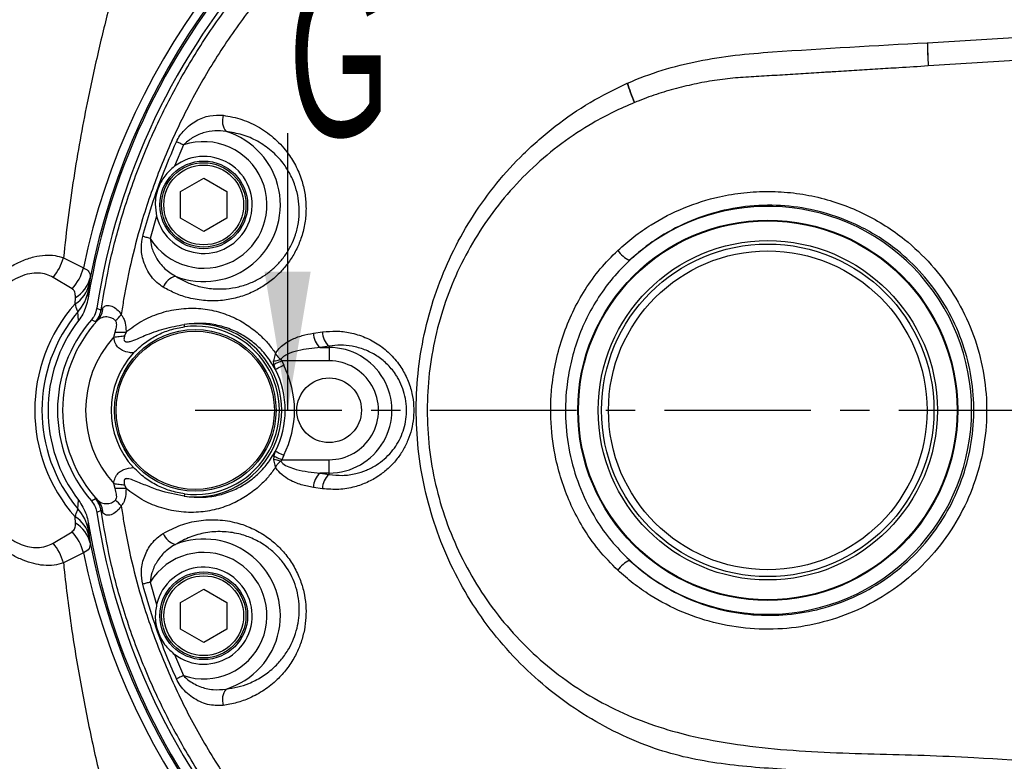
# Model space of a CAD drawing. Extents: x 0 to 4205, y 0 to 2970.
# Tile 39 of 68: x 2996 to 3209, y 1327 to 1487. Entities that reach past the tile are written whole.
import ezdxf

# ---------------------------------------------------------------- set-up
doc = ezdxf.new("R2010")
doc.units = 0
doc.header["$LTSCALE"] = 5
doc.linetypes.add('CENTER', pattern=[10.16, 6.35, -1.27, 1.27, -1.27])
doc.layers.get('0').update_dxf_attribs({"linetype": 'CONTINUOUS'})
doc.styles.add('SLDTEXTSTYLE0', font='TXT', dxfattribs={"width": 0.605})

msp = doc.modelspace()

# ---------------------------------------------------------------- linework, layer by layer
at = {"color": 7, "linetype": 'CONTINUOUS'}
for p, q in [((3054.23, 1462.63), (3054.23, 1402.63)), ((3031.07, 1449.98), (3036.07, 1452.87)), ((3036.07, 1452.87), (3041.07, 1449.98)), ((3031.07, 1444.21), (3031.07, 1449.98)), ((3041.07, 1449.98), (3041.07, 1444.21)), ((3036.07, 1441.32), (3031.07, 1444.21)), ((3041.07, 1444.21), (3036.07, 1441.32)), ((3031.07, 1361.06), (3036.07, 1363.94)), ((3036.07, 1363.94), (3041.07, 1361.06)), ((3031.07, 1355.28), (3031.07, 1361.06)), ((3041.07, 1361.06), (3041.07, 1355.28)), ((3036.07, 1352.39), (3031.07, 1355.28)), ((3041.07, 1355.28), (3036.07, 1352.39))]:
    msp.add_line(p, q, dxfattribs=at)
at = {"color": 8, "linetype": 'CONTINUOUS'}
for p, q in [((3031.68, 1460.07), (3029.72, 1455.46)), ((3025.86, 1444.65), (3024.46, 1439.83)), ((3005.69, 1435.66), (3010, 1433.45)), ((3007.58, 1428.93), (3003.45, 1431.39)), ((3011.48, 1431.33), (3011.26, 1429.87)), ((3008.22, 1425.68), (3008.27, 1427.04)), ((3011.12, 1428.57), (3011.04, 1426.88)), ((3012.9, 1424.74), (3013.82, 1424.32)), ((3008.97, 1422.07), (3008.82, 1423.97)), ((3012.62, 1421.75), (3011.73, 1422.21)), ((3013.14, 1422.15), (3012.62, 1421.75)), ((3016.58, 1418.5), (3016.87, 1419.54)), ((3019.24, 1419.56), (3018.94, 1418.76)), ((3059.85, 1419.32), (3061.81, 1419.6)), ((3063.23, 1416.51), (3061.28, 1416.23)), ((3061.28, 1416.23), (3063.23, 1416.23)), ((3063.23, 1416.51), (3063.23, 1416.23)), ((3063.23, 1416.23), (3063.23, 1413.33)), ((3051.24, 1412.6), (3051.19, 1413.32)), ((3051.62, 1411.46), (3051.24, 1412.6)), ((3052.77, 1413.64), (3052.95, 1413.33)), ((3063.23, 1413.33), (3052.95, 1413.33)), ((3052.95, 1413.33), (3053.4, 1412.37)), ((3051.24, 1392.66), (3051.19, 1391.95)), ((3051.24, 1392.66), (3051.62, 1393.8)), ((3053.4, 1392.9), (3052.95, 1391.93)), ((3052.95, 1391.93), (3052.77, 1391.63)), ((3052.95, 1391.93), (3063.23, 1391.93)), ((3063.23, 1389.04), (3063.23, 1391.93)), ((3061.28, 1389.04), (3063.23, 1388.76)), ((3063.23, 1389.04), (3061.28, 1389.04)), ((3063.23, 1388.76), (3063.23, 1389.04)), ((3016.87, 1385.72), (3016.58, 1386.76)), ((3018.94, 1386.5), (3019.24, 1385.7)), ((3061.81, 1385.66), (3059.85, 1385.94)), ((3008.82, 1381.29), (3008.97, 1383.19)), ((3011.73, 1383.05), (3012.62, 1383.51)), ((3012.62, 1383.51), (3013.14, 1383.11)), ((3013.82, 1380.94), (3012.9, 1380.52)), ((3008.27, 1378.22), (3008.22, 1379.58)), ((3011.04, 1378.38), (3011.12, 1376.69)), ((3003.45, 1373.87), (3007.58, 1376.33)), ((3011.26, 1375.39), (3011.48, 1373.93)), ((3010, 1371.81), (3005.69, 1369.6)), ((3024.46, 1365.43), (3025.86, 1360.62)), ((3029.72, 1349.8), (3031.68, 1345.19))]:
    msp.add_line(p, q, dxfattribs=at)
at = {"color": 7, "linetype": 'CENTER'}
msp.add_line((3034.23, 1402.63), (3437.96, 1402.63), dxfattribs=at)
at = {"color": 8, "linetype": 'CONTINUOUS', "flags": 128}
for points in [[(3031.68, 1460.07), (3031.48, 1460.16), (3031.28, 1460.25), (3031.08, 1460.34), (3030.88, 1460.43), (3030.69, 1460.51), (3030.5, 1460.6), (3030.32, 1460.68), (3030.15, 1460.76)], [(3024.46, 1439.83), (3024.24, 1439.89), (3024.03, 1439.95), (3023.82, 1440.01), (3023.62, 1440.06), (3023.42, 1440.12), (3023.22, 1440.17), (3023.03, 1440.22), (3022.85, 1440.27)], [(3031.91, 1420.71), (3031.89, 1420.82), (3031.88, 1420.91), (3031.87, 1421), (3031.86, 1421.07), (3031.85, 1421.13), (3031.85, 1421.17), (3031.84, 1421.21), (3031.84, 1421.23)], [(3016.58, 1418.5), (3016.89, 1418.54), (3017.19, 1418.57), (3017.5, 1418.6), (3017.79, 1418.64), (3018.09, 1418.67), (3018.38, 1418.7), (3018.66, 1418.73), (3018.94, 1418.76)], [(3051.24, 1412.6), (3051.36, 1412.65), (3051.51, 1412.72), (3051.7, 1412.8), (3051.91, 1412.89), (3052.15, 1412.99), (3052.41, 1413.1), (3052.67, 1413.21), (3052.95, 1413.33)], [(3053.4, 1412.37), (3053.06, 1412.2), (3052.74, 1412.03), (3052.44, 1411.88), (3052.17, 1411.74), (3051.95, 1411.63), (3051.78, 1411.54), (3051.67, 1411.49), (3051.62, 1411.46)], [(3052.95, 1391.93), (3052.67, 1392.05), (3052.41, 1392.16), (3052.15, 1392.27), (3051.91, 1392.37), (3051.7, 1392.46), (3051.51, 1392.54), (3051.36, 1392.61), (3051.24, 1392.66)], [(3051.62, 1393.8), (3051.67, 1393.77), (3051.78, 1393.72), (3051.95, 1393.63), (3052.17, 1393.52), (3052.44, 1393.38), (3052.74, 1393.23), (3053.06, 1393.07), (3053.4, 1392.9)], [(3016.58, 1386.76), (3016.89, 1386.72), (3017.19, 1386.69), (3017.5, 1386.66), (3017.79, 1386.63), (3018.09, 1386.59), (3018.38, 1386.56), (3018.66, 1386.53), (3018.94, 1386.5)], [(3031.91, 1384.55), (3031.89, 1384.44), (3031.88, 1384.35), (3031.87, 1384.26), (3031.86, 1384.19), (3031.86, 1384.13), (3031.85, 1384.09), (3031.85, 1384.06), (3031.84, 1384.04)], [(3024.46, 1365.43), (3024.24, 1365.37), (3024.03, 1365.31), (3023.82, 1365.26), (3023.62, 1365.2), (3023.42, 1365.15), (3023.22, 1365.09), (3023.03, 1365.04), (3022.85, 1364.99)], [(3031.68, 1345.19), (3031.48, 1345.1), (3031.28, 1345.01), (3031.08, 1344.92), (3030.88, 1344.83), (3030.69, 1344.75), (3030.5, 1344.66), (3030.32, 1344.58), (3030.15, 1344.51)]]:
    msp.add_lwpolyline(points, dxfattribs=at)
at = {"color": 7, "linetype": 'CONTINUOUS'}
for centre, radius in [((3036.07, 1447.09), 9.5), ((3036.07, 1447.09), 9.14), ((3158.23, 1402.63), 41), ((3158.23, 1402.63), 36.73), ((3158.23, 1402.63), 36), ((3158.23, 1402.63), 34.5), ((3034.23, 1402.63), 17.5), ((3034.23, 1402.63), 17.14), ((3063.23, 1402.63), 7), ((3036.07, 1358.17), 9.5), ((3036.07, 1358.17), 9.14)]:
    msp.add_circle(centre, radius, dxfattribs=at)
at = {"color": 8, "linetype": 'CONTINUOUS'}
for centre, radius in [((3036.07, 1447.09), 8.64), ((3158.23, 1402.63), 41.15), ((3036.07, 1358.17), 8.63)]:
    msp.add_circle(centre, radius, dxfattribs=at)
at = {"color": 7, "linetype": 'CONTINUOUS'}
for centre, radius, start, end in [((3158.23, 1402.63), 149.18, 105.0002, 170.6446), ((3158.23, 1402.63), 147, 104.9998, 171.3501), ((3036.07, 1447.09), 10.5, 193.4826, 127.203), ((3034.23, 1402.63), 31.88, 142.4225, 217.5775), ((3034.23, 1402.63), 29.83, 138.9681, 221.0319), ((3034.23, 1402.63), 18.23, 262.6754, 97.3253), ((3034.23, 1402.63), 18.23, 137.0823, 222.9177), ((3158.23, 1402.63), 147, 188.6501, 255.0001), ((3158.23, 1402.63), 149.17, 189.3553, 255.0001), ((3036.07, 1358.17), 10.5, 232.801, 166.5174)]:
    msp.add_arc(centre, radius, start, end, dxfattribs=at)
at = {"color": 8, "linetype": 'CONTINUOUS'}
for centre, radius, start, end in [((3158.23, 1402.63), 151.4, 114.8399, 168.254), ((3158.23, 1402.63), 149.54, 114.8398, 168.9355), ((3043.85, 1465.31), 3.75, 161.4058, 218.7268), ((3036.07, 1447.09), 16.6, 248.4229, 73.0076), ((3036.07, 1447.09), 13.7, 212.0054, 108.6844), ((3158.23, 1402.63), 44.15, 227.2222, 132.7778), ((2994.99, 1438.54), 11.07, 319.7967, 344.9358), ((3132.51, 1442.43), 8.53, 217.4974, 240.0549), ((2999.29, 1436.28), 11.08, 318.4303, 345.2041), ((3004.73, 1433.03), 6.96, 300.5996, 345.8718), ((3030.87, 1427.99), 3.78, 103.7586, 160.0596), ((3004.65, 1431.48), 6.8, 301.6278, 346.3744), ((3001.89, 1430.31), 9.39, 317.5354, 349.306), ((3034.23, 1402.63), 34.76, 138.45, 221.55), ((3009.84, 1425.07), 4.41, 318.4241, 356.5718), ((3034.23, 1402.63), 33.19, 139.9802, 220.0198), ((3008.87, 1425.07), 5, 318.5193, 351.4362), ((3009.98, 1430.02), 10.6, 311.1988, 320.8447), ((3034.23, 1402.63), 28.74, 137.2229, 222.7774), ((3034.23, 1402.63), 18.75, 262.6752, 97.3256), ((3034.23, 1402.63), 23.74, 138.0367, 221.9633), ((3017.5, 1480.71), 61.17, 269.4087, 271.6288), ((3063.74, 1419.25), 3.89, 178.9036, 230.9052), ((3065.71, 1419.52), 3.9, 178.8454, 230.6391), ((3063.23, 1402.63), 13.6, 269.9997, 90.0003), ((3049.47, 1425.81), 12.62, 277.8646, 285.1686), ((3034.23, 1402.63), 21.5, 333.0723, 26.9298), ((3063.23, 1402.63), 10.7, 269.9994, 90.0006), ((3034.23, 1402.63), 19.5, 333.0717, 26.9299), ((3049.47, 1379.45), 12.62, 74.8314, 82.1354), ((3063.74, 1386.02), 3.89, 129.0944, 181.0971), ((3065.71, 1385.74), 3.9, 129.3699, 181.1455), ((3017.5, 1324.8), 60.92, 88.3609, 90.5901), ((3008.87, 1380.19), 5, 8.569, 41.4797), ((3009.84, 1380.19), 4.41, 3.427, 41.5807), ((3009.98, 1375.24), 10.59, 39.1505, 48.8006), ((3001.89, 1374.95), 9.39, 10.6914, 42.4672), ((3004.65, 1373.79), 6.8, 13.6256, 58.3722), ((3004.73, 1372.24), 6.96, 14.1249, 59.4037), ((2999.29, 1368.98), 11.08, 14.7959, 41.5697), ((3030.87, 1377.28), 3.78, 199.9467, 256.2294), ((2994.99, 1366.73), 11.07, 15.0642, 40.2033), ((3158.23, 1402.63), 149.54, 191.0646, 245.1574), ((3036.07, 1358.17), 16.6, 286.9928, 111.5767), ((3158.23, 1402.63), 151.4, 191.746, 245.1575), ((3036.07, 1358.17), 13.7, 251.3171, 147.9949), ((3132.51, 1362.83), 8.53, 119.9451, 142.5026), ((3043.85, 1339.95), 3.75, 141.2768, 198.5943)]:
    msp.add_arc(centre, radius, start, end, dxfattribs=at)
for points, knots in [([(3006.34, 1254.25), (3005.66, 1256.1), (3004.24, 1259.95), (3001.41, 1265.69), (2997.78, 1272.5), (2993.36, 1280.37), (2988.27, 1289.36), (2983.06, 1298.75), (2977.9, 1308.52), (2972.81, 1318.99), (2967.98, 1330.22), (2963.52, 1342.22), (2959.7, 1354.65), (2956.71, 1367.23), (2954.64, 1379.9), (2953.48, 1392.57), (2953.19, 1405.31), (2953.7, 1415.5), (2954.71, 1425.39), (2956.16, 1434.97), (2958.7, 1446.61), (2961.88, 1457.97), (2965.8, 1469.48), (2970.5, 1481.06), (2975.88, 1492.66), (2981.57, 1503.77), (2987.37, 1514.39), (2992.6, 1523.63), (2997.14, 1531.58), (3000.81, 1538.33), (3004.03, 1544.76), (3005.62, 1549.07), (3006.38, 1551.12)], [0, 0, 0, 0, 0.018482, 0.038631, 0.060058, 0.090985, 0.123476, 0.157224, 0.191936, 0.227344, 0.266671, 0.306854, 0.347638, 0.388822, 0.428325, 0.468248, 0.508275, 0.548098, 0.564091, 0.601684, 0.639082, 0.6761, 0.712522, 0.753353, 0.793494, 0.832714, 0.870721, 0.90719, 0.932562, 0.956809, 0.979429, 1, 1, 1, 1]), ([(3030.97, 1544.59), (3030.29, 1541.89), (3028.88, 1536.29), (3026.42, 1527.87), (3023.82, 1519.13), (3021.14, 1510.11), (3018.4, 1500.59), (3015.71, 1490.57), (3013.12, 1480.04), (3010.98, 1470.18), (3009.24, 1461.09), (3007.86, 1452.82), (3006.64, 1444.33), (3006.01, 1438.56), (3005.69, 1435.66)], [0, 0, 0, 0, 0.074793, 0.154537, 0.23493, 0.319062, 0.406623, 0.500045, 0.596978, 0.697126, 0.770153, 0.844708, 0.921701, 1, 1, 1, 1]), ([(3013.82, 1424.32), (3014.44, 1427.88), (3015.66, 1434.99), (3018.62, 1445.92), (3022.55, 1457.07), (3027.64, 1468.31), (3033.63, 1479.08), (3040.5, 1489.31), (3048.22, 1498.9), (3056.73, 1507.81), (3065.95, 1516), (3075.81, 1523.37), (3086.27, 1529.87), (3097.25, 1535.45), (3108.64, 1540.18), (3116.52, 1542.5), (3120.44, 1543.66)], [0, 0, 0, 0, 0.063905, 0.12781, 0.200384, 0.273218, 0.346051, 0.418624, 0.491165, 0.563964, 0.636764, 0.709304, 0.78185, 0.854655, 0.927458, 1, 1, 1, 1]), ([(3121.31, 1540.09), (3117.49, 1538.94), (3109.84, 1536.63), (3098.79, 1531.95), (3088.13, 1526.45), (3078, 1520.07), (3068.46, 1512.84), (3059.55, 1504.84), (3051.33, 1496.12), (3043.89, 1486.77), (3037.27, 1476.81), (3031.51, 1466.33), (3026.63, 1455.41), (3023, 1445.07), (3020.42, 1435.45), (3018.99, 1428.49), (3018.37, 1424.43), (3018.2, 1423.33)], [0, 0, 0, 0, 0.072545, 0.145347, 0.218147, 0.290688, 0.363124, 0.435818, 0.508513, 0.580951, 0.653284, 0.725873, 0.798463, 0.870799, 0.925262, 0.979725, 1, 1, 1, 1]), ([(3192.8, 1482.2), (3199.04, 1482.56), (3211.54, 1483.3), (3230.3, 1484.41), (3249.1, 1485.46), (3261.64, 1486.2), (3267.91, 1486.57)], [0, 0, 0, 0, 0.249394, 0.499123, 0.749499, 1, 1, 1, 1]), ([(3127.82, 1473.47), (3130.31, 1474.46), (3135.31, 1476.44), (3143.18, 1478.32), (3151.16, 1479.61), (3167.72, 1480.84), (3181.6, 1481.59), (3192.79, 1482.2)], [0, 0, 0, 0, 0.1219067, 0.2444116, 0.3673002, 0.489771, 1, 1, 1, 1]), ([(3192.79, 1482.2), (3192.81, 1481.38), (3192.85, 1479.71), (3192.95, 1478.04), (3193, 1477.17)], [0, 0, 0, 0, 0.483618, 1, 1, 1, 1]), ([(3192.79, 1482.2), (3192.79, 1482.2), (3192.79, 1482.2), (3192.8, 1482.2), (3192.8, 1482.2)], [0, 0, 0, 0, 0.4851907, 1, 1, 1, 1]), ([(3192.8, 1482.2), (3192.82, 1481.39), (3192.85, 1479.71), (3192.95, 1478.04), (3193, 1477.17)], [0, 0, 0, 0, 0.483654, 1, 1, 1, 1]), ([(3268.23, 1481.96), (3261.96, 1481.55), (3249.43, 1480.72), (3230.61, 1479.56), (3211.8, 1478.35), (3199.26, 1477.56), (3193, 1477.17)], [0, 0, 0, 0, 0.250054, 0.5, 0.750164, 1, 1, 1, 1]), ([(3193, 1477.17), (3190.86, 1477.04), (3187.97, 1476.85), (3183.56, 1476.58), (3180.54, 1476.4), (3177.51, 1476.21), (3175.25, 1476.06), (3173.55, 1475.96), (3172.55, 1475.9), (3172.31, 1475.89), (3172.24, 1475.88), (3172.21, 1475.88), (3171.99, 1475.87), (3171.4, 1475.84), (3170.08, 1475.76), (3167.44, 1475.6), (3164.42, 1475.4), (3161.4, 1475.21), (3158.38, 1475.03), (3155.37, 1474.86), (3152.35, 1474.66), (3149.34, 1474.42), (3146.35, 1474.01), (3143.38, 1473.46), (3140.44, 1472.83), (3137.52, 1472.07), (3134.63, 1471.2), (3132.5, 1470.47), (3130.74, 1469.8), (3129.69, 1469.38), (3129.34, 1469.25)], [0, 0, 0, 0, 0.099663, 0.134937, 0.205458, 0.240705, 0.275944, 0.311172, 0.319979, 0.322179, 0.32273, 0.322867, 0.323967, 0.332772, 0.350381, 0.385589, 0.455977, 0.491156, 0.526323, 0.596627, 0.631761, 0.66689, 0.73714, 0.77223, 0.807309, 0.877446, 0.912487, 0.947516, 0.982536, 1, 1, 1, 1]), ([(3267.91, 1318.7), (3256.97, 1319.35), (3235.09, 1320.65), (3202.3, 1322.49), (3177.99, 1323.99), (3162.11, 1324.87), (3154.65, 1325.37), (3147.23, 1326.19), (3139.91, 1327.52), (3132.38, 1329.75), (3124.77, 1333.07), (3117.18, 1337.4), (3110.13, 1342.57), (3103.73, 1348.52), (3098.01, 1355.15), (3093.08, 1362.39), (3089.01, 1370.14), (3085.81, 1378.3), (3083.55, 1386.75), (3082.28, 1395.37), (3081.95, 1404.06), (3082.58, 1412.71), (3084.18, 1421.22), (3086.69, 1429.47), (3090.08, 1437.4), (3094.35, 1444.9), (3099.42, 1451.88), (3105.34, 1458.39), (3112.11, 1464.25), (3119.62, 1469.44), (3125.08, 1472.12), (3127.8, 1473.46)], [0, 0, 0, 0, 0.103009, 0.205904, 0.308488, 0.331861, 0.355314, 0.378692, 0.401925, 0.425098, 0.452369, 0.479721, 0.506994, 0.534291, 0.5617, 0.589055, 0.616371, 0.64381, 0.67119, 0.698327, 0.725561, 0.752705, 0.779653, 0.806662, 0.833554, 0.86053, 0.887557, 0.914468, 0.942958, 0.97153, 1, 1, 1, 1]), ([(3127.8, 1473.46), (3127.81, 1473.46), (3127.81, 1473.46), (3127.82, 1473.47), (3127.82, 1473.47)], [0, 0, 0, 0, 0.503369, 1, 1, 1, 1]), ([(3129.34, 1469.25), (3129.06, 1469.96), (3128.51, 1471.35), (3128.03, 1472.77), (3127.8, 1473.46)], [0, 0, 0, 0, 0.515956, 1, 1, 1, 1]), ([(3127.82, 1473.47), (3128.05, 1472.78), (3128.51, 1471.36), (3129.06, 1469.96), (3129.34, 1469.25)], [0, 0, 0, 0, 0.484073, 1, 1, 1, 1]), ([(3129.34, 1469.25), (3127.8, 1468.58), (3124.72, 1467.24), (3119.41, 1464.37), (3113.5, 1460.47), (3107.29, 1455.29), (3101.71, 1449.49), (3096.84, 1443.13), (3092.71, 1436.29), (3089.35, 1429.04), (3086.84, 1421.46), (3085.18, 1413.64), (3084.38, 1405.65), (3084.5, 1397.58), (3085.53, 1389.54), (3087.45, 1381.64), (3090.28, 1373.99), (3093.97, 1366.69), (3098.45, 1359.84), (3103.7, 1353.54), (3109.64, 1347.86), (3116.17, 1342.88), (3123.24, 1338.7), (3130.73, 1335.33), (3139.34, 1332.55), (3149.02, 1330.56), (3159.68, 1329.25), (3170.44, 1328.57), (3181.25, 1328.24), (3192.08, 1328), (3210.19, 1327.12), (3235.56, 1325.41), (3257.34, 1324), (3268.23, 1323.3)], [0, 0, 0, 0, 0.016219, 0.032437, 0.05841, 0.084482, 0.110503, 0.13612, 0.161857, 0.187553, 0.213214, 0.238987, 0.264694, 0.290748, 0.316881, 0.342905, 0.369223, 0.39559, 0.421829, 0.448256, 0.474733, 0.5011, 0.527502, 0.553987, 0.580404, 0.614876, 0.649425, 0.684174, 0.719089, 0.754053, 0.788928, 0.894395, 1, 1, 1, 1]), ([(3040.29, 1466.51), (3041.66, 1466.25), (3044.4, 1465.73), (3048.22, 1463.93), (3051.64, 1461.43), (3054.29, 1458.48), (3056.2, 1455.32), (3057.4, 1452.32), (3058.08, 1449.28), (3058.3, 1446.27), (3058.05, 1443.2), (3057.35, 1440.27), (3056.26, 1437.58), (3054.88, 1435.18), (3053.19, 1433.03), (3051.2, 1431.08), (3048.92, 1429.41), (3046.26, 1427.98), (3043.32, 1426.94), (3039.99, 1426.32), (3036.46, 1426.26), (3033.05, 1426.82), (3029.97, 1427.83), (3028.2, 1428.79), (3027.31, 1429.28)], [0, 0, 0, 0, 0.0577286, 0.115224, 0.1734725, 0.2329494, 0.2787543, 0.325928, 0.3665027, 0.4080721, 0.450765, 0.4938931, 0.5325355, 0.570848, 0.6086976, 0.6458213, 0.6862647, 0.7257733, 0.7709114, 0.8151475, 0.8660449, 0.9164779, 0.9581455, 1, 1, 1, 1]), ([(3030.15, 1460.76), (3030.39, 1461.22), (3030.86, 1462.14), (3032.23, 1463.77), (3034.34, 1465.41), (3037.29, 1466.59), (3039.32, 1466.53), (3040.29, 1466.51)], [0, 0, 0, 0, 0.125471, 0.249815, 0.512887, 0.76528, 1, 1, 1, 1]), ([(3029.97, 1431.66), (3030.72, 1431.23), (3032.21, 1430.37), (3034.82, 1429.44), (3037.75, 1428.88), (3040.79, 1428.86), (3043.69, 1429.32), (3046.25, 1430.17), (3048.59, 1431.36), (3050.6, 1432.77), (3052.36, 1434.44), (3053.85, 1436.29), (3055.07, 1438.37), (3056.03, 1440.7), (3056.63, 1443.24), (3056.83, 1445.9), (3056.6, 1448.51), (3055.97, 1451.14), (3054.88, 1453.71), (3053.16, 1456.4), (3050.79, 1458.89), (3047.78, 1460.96), (3044.46, 1462.4), (3042.1, 1462.78), (3040.92, 1462.96)], [0, 0, 0, 0, 0.0413732, 0.0825833, 0.1328166, 0.1836849, 0.2279643, 0.273376, 0.3129892, 0.3537779, 0.3910022, 0.429163, 0.4675856, 0.5064373, 0.5497491, 0.5924978, 0.6343016, 0.6748268, 0.7222676, 0.7680011, 0.8276313, 0.8857103, 0.9427725, 1, 1, 1, 1]), ([(3040.92, 1462.96), (3040.11, 1463.06), (3038.45, 1463.27), (3035.93, 1462.75), (3033.56, 1461.74), (3032.29, 1460.61), (3031.68, 1460.07)], [0, 0, 0, 0, 0.241495, 0.496697, 0.758404, 1, 1, 1, 1]), ([(3022.85, 1440.27), (3023.4, 1442.19), (3024.67, 1446.64), (3027.06, 1453.5), (3029.12, 1458.33), (3030.15, 1460.76)], [0, 0, 0, 0, 0.275758, 0.637323, 1, 1, 1, 1]), ([(3125.74, 1437.24), (3126.88, 1438.24), (3129.17, 1440.26), (3133.9, 1443.51), (3140.03, 1446.66), (3146.87, 1448.82), (3153.06, 1449.84), (3158.45, 1450.11), (3163.83, 1449.78), (3169.14, 1448.83), (3174.3, 1447.3), (3179.18, 1445.23), (3183.72, 1442.67), (3188.67, 1439.15), (3193.79, 1434.29), (3198.61, 1427.89), (3202.27, 1420.76), (3204.7, 1413.13), (3205.79, 1405.19), (3205.56, 1397.18), (3203.96, 1389.33), (3201.09, 1381.85), (3196.98, 1374.97), (3191.8, 1368.86), (3185.65, 1363.73), (3178.75, 1359.68), (3171.26, 1356.86), (3163.4, 1355.3), (3155.38, 1355.11), (3147.42, 1356.24), (3139.76, 1358.72), (3133.68, 1361.89), (3129.05, 1365.1), (3126.84, 1367.05), (3125.74, 1368.03)], [0, 0, 0, 0, 0.02078, 0.041545, 0.077953, 0.114354, 0.138759, 0.163255, 0.187691, 0.212067, 0.236543, 0.260962, 0.284178, 0.307411, 0.343617, 0.37985, 0.416069, 0.452301, 0.488514, 0.524728, 0.560956, 0.597175, 0.633404, 0.66961, 0.705821, 0.741993, 0.778204, 0.814368, 0.850664, 0.886927, 0.923396, 0.959871, 0.979928, 1, 1, 1, 1]), ([(3128.25, 1370.23), (3129.28, 1369.31), (3131.34, 1367.48), (3135.66, 1364.47), (3141.34, 1361.5), (3148.5, 1359.18), (3155.93, 1358.12), (3163.4, 1358.3), (3170.74, 1359.75), (3177.74, 1362.39), (3184.18, 1366.18), (3189.93, 1370.99), (3194.77, 1376.71), (3198.61, 1383.16), (3201.29, 1390.17), (3202.78, 1397.52), (3203, 1405.03), (3201.98, 1412.46), (3199.71, 1419.62), (3196.29, 1426.3), (3191.78, 1432.29), (3187.01, 1436.84), (3182.38, 1440.15), (3177.41, 1442.96), (3171.22, 1445.38), (3163.82, 1446.92), (3156.25, 1447.17), (3148.77, 1446.15), (3141.59, 1443.87), (3135.86, 1440.91), (3131.45, 1437.87), (3129.32, 1435.98), (3128.25, 1435.04)], [0, 0, 0, 0, 0.020065, 0.040114, 0.076612, 0.113101, 0.149257, 0.185452, 0.221579, 0.25776, 0.29393, 0.330144, 0.366391, 0.402665, 0.438959, 0.475262, 0.511561, 0.547858, 0.584158, 0.620444, 0.656708, 0.692941, 0.716172, 0.739384, 0.77599, 0.81254, 0.849157, 0.885733, 0.922098, 0.95847, 0.979227, 1, 1, 1, 1]), ([(3027.31, 1429.28), (3026.83, 1429.6), (3025.87, 1430.27), (3024.67, 1431.6), (3023.69, 1433.15), (3022.84, 1435.27), (3022.4, 1437.72), (3022.72, 1439.51), (3022.85, 1440.27)], [0, 0, 0, 0, 0.1372313, 0.2776974, 0.422181, 0.5708209, 0.8176554, 1, 1, 1, 1]), ([(3024.46, 1439.83), (3024.54, 1439.24), (3024.74, 1437.8), (3025.75, 1435.55), (3027.45, 1433.24), (3029.14, 1432.18), (3029.97, 1431.66)], [0, 0, 0, 0, 0.17624, 0.421148, 0.715765, 1, 1, 1, 1]), ([(3005.69, 1369.6), (3005.03, 1369.41), (3003.61, 1369), (3001.41, 1369.01), (2999.14, 1369.4), (2996.87, 1370.16), (2994.51, 1371.32), (2992.03, 1372.94), (2989.52, 1375.09), (2986.88, 1377.95), (2984.39, 1381.48), (2981.92, 1386.14), (2979.95, 1391.76), (2978.97, 1397.03), (2978.63, 1401.95), (2978.77, 1406.45), (2979.56, 1411.64), (2981.03, 1416.84), (2983.26, 1421.88), (2985.96, 1426.15), (2988.8, 1429.47), (2991.42, 1431.85), (2994.03, 1433.67), (2996.6, 1435.01), (2999.17, 1435.89), (3001.62, 1436.27), (3003.8, 1436.22), (3005.08, 1435.84), (3005.69, 1435.66)], [0, 0, 0, 0, 0.021303, 0.04561, 0.067804, 0.092772, 0.119788, 0.149326, 0.184866, 0.222418, 0.270016, 0.318786, 0.386315, 0.454314, 0.485023, 0.539455, 0.594053, 0.648194, 0.707166, 0.764845, 0.804823, 0.842785, 0.874541, 0.903555, 0.932916, 0.958516, 0.980498, 1, 1, 1, 1]), ([(3125.74, 1368.03), (3124.32, 1369.46), (3121.49, 1372.34), (3118.18, 1377.12), (3115.59, 1382.01), (3113.66, 1386.91), (3112.03, 1392.87), (3111.1, 1399.89), (3111.27, 1407.08), (3112.28, 1413.39), (3113.79, 1418.78), (3115.89, 1423.95), (3118.61, 1428.8), (3121.84, 1433.31), (3124.44, 1435.93), (3125.74, 1437.24)], [0, 0, 0, 0, 0.0783539, 0.1568384, 0.2249091, 0.2932872, 0.3615248, 0.4645907, 0.5676934, 0.640096, 0.712682, 0.7849363, 0.8566454, 0.9285199, 1, 1, 1, 1]), ([(3010, 1433.45), (3010.37, 1433.29), (3011.12, 1432.95), (3011.52, 1431.99), (3011.48, 1431.46), (3011.48, 1431.33)], [0, 0, 0, 0, 0.423304, 0.861008, 1, 1, 1, 1]), ([(3128.25, 1435.04), (3127.03, 1433.81), (3124.59, 1431.37), (3121.53, 1427.17), (3118.93, 1422.65), (3116.91, 1417.81), (3115.45, 1412.75), (3114.45, 1406.82), (3114.29, 1400.05), (3115.31, 1392.62), (3117.54, 1385.49), (3120.63, 1379.41), (3124.23, 1374.28), (3126.89, 1371.6), (3128.25, 1370.23)], [0, 0, 0, 0, 0.071371, 0.14304, 0.214486, 0.286921, 0.359636, 0.43212, 0.535572, 0.639012, 0.741375, 0.84367, 0.920155, 1, 1, 1, 1]), ([(3003.45, 1431.39), (3002.98, 1431.63), (3001.98, 1432.12), (3000.24, 1432.4), (2998.28, 1432.26), (2996.25, 1431.62), (2994.23, 1430.52), (2992.18, 1428.97), (2990.15, 1426.87), (2987.92, 1423.89), (2985.83, 1420.04), (2983.83, 1414.74), (2982.5, 1408.45), (2982.18, 1402.08), (2982.64, 1396.5), (2983.56, 1391.76), (2984.94, 1387.4), (2986.71, 1383.49), (2988.64, 1380.32), (2990.7, 1377.77), (2992.66, 1375.89), (2994.61, 1374.51), (2996.46, 1373.57), (2998.26, 1373.03), (3000.07, 1372.86), (3001.84, 1373.08), (3002.93, 1373.62), (3003.45, 1373.87)], [0, 0, 0, 0, 0.019271, 0.040189, 0.063418, 0.090331, 0.117118, 0.146977, 0.18398, 0.223172, 0.28245, 0.342955, 0.429292, 0.515898, 0.574537, 0.633265, 0.691466, 0.741065, 0.789523, 0.826119, 0.860505, 0.888168, 0.913017, 0.935879, 0.956008, 0.979025, 1, 1, 1, 1]), ([(3008.27, 1427.04), (3008.27, 1427.16), (3008.28, 1427.62), (3008.19, 1428.37), (3007.76, 1428.77), (3007.58, 1428.93)], [0, 0, 0, 0, 0.1708548, 0.6677765, 1, 1, 1, 1]), ([(3011.26, 1429.87), (3011.26, 1429.85), (3011.21, 1429.46), (3011.15, 1429.03), (3011.12, 1428.62), (3011.12, 1428.57)], [0, 0, 0, 0, 0.056846, 0.895179, 1, 1, 1, 1]), ([(3008.82, 1423.97), (3008.79, 1424.03), (3008.57, 1424.59), (3008.38, 1425.17), (3008.22, 1425.68)], [0, 0, 0, 0, 0.1078182, 1, 1, 1, 1]), ([(3013.82, 1424.32), (3013.89, 1424.39), (3014.05, 1424.54), (3014.17, 1424.72), (3014.24, 1424.81)], [0, 0, 0, 0, 0.466294, 1, 1, 1, 1]), ([(3014.24, 1424.81), (3014.41, 1424.97), (3014.84, 1425.41), (3015.99, 1425.35), (3017.06, 1424.72), (3017.8, 1423.97), (3018.11, 1423.46), (3018.2, 1423.33)], [0, 0, 0, 0, 0.139099, 0.365995, 0.632243, 0.9042, 1, 1, 1, 1]), ([(3019.24, 1419.56), (3020.36, 1420.41), (3022.58, 1422.07), (3026.48, 1423.75), (3030.63, 1424.7), (3034.82, 1424.82), (3038.8, 1424.17), (3042.37, 1422.92), (3045.57, 1421.13), (3048.09, 1419.14), (3050.12, 1417.05), (3051.13, 1415.65), (3051.63, 1414.94)], [0, 0, 0, 0, 0.113748, 0.224827, 0.342069, 0.458162, 0.56314, 0.669032, 0.763547, 0.860056, 0.929347, 1, 1, 1, 1]), ([(3016.96, 1422.05), (3016.76, 1422.22), (3016.45, 1422.49), (3015.72, 1422.77), (3014.82, 1422.9), (3013.81, 1422.69), (3013.32, 1422.3), (3013.14, 1422.15)], [0, 0, 0, 0, 0.186255, 0.292717, 0.557503, 0.831059, 1, 1, 1, 1]), ([(3018.2, 1423.33), (3018.43, 1422.98), (3018.99, 1422.18), (3019.22, 1420.83), (3019.24, 1419.92), (3019.24, 1419.56)], [0, 0, 0, 0, 0.313691, 0.730166, 1, 1, 1, 1]), ([(3016.87, 1419.54), (3016.95, 1419.81), (3017.14, 1420.42), (3017.26, 1421.19), (3017.14, 1421.79), (3017.01, 1421.97), (3016.96, 1422.05)], [0, 0, 0, 0, 0.319151, 0.741317, 0.892124, 1, 1, 1, 1]), ([(3018.94, 1418.76), (3018.87, 1418.52), (3018.77, 1418.2), (3018.82, 1417.82), (3018.9, 1417.64), (3019.02, 1417.53), (3019.2, 1417.45), (3019.59, 1417.41), (3021.02, 1417.76), (3023.59, 1419.01), (3027.47, 1420.38), (3030.39, 1420.95), (3031.84, 1421.23)], [0, 0, 0, 0, 0.050314, 0.0660207, 0.0774255, 0.0889432, 0.09892, 0.1165027, 0.1673459, 0.3948193, 0.6989708, 1, 1, 1, 1]), ([(3051.62, 1411.46), (3051.06, 1412.4), (3049.96, 1414.24), (3047.78, 1416.56), (3045.34, 1418.46), (3042.58, 1419.97), (3039.51, 1421.01), (3035.85, 1421.62), (3033.29, 1421.37), (3031.84, 1421.23)], [0, 0, 0, 0, 0.138943, 0.273059, 0.403522, 0.530635, 0.673589, 0.815012, 1, 1, 1, 1]), ([(3020.88, 1415.04), (3020.59, 1415.06), (3019.77, 1415.12), (3018.61, 1415.42), (3017.57, 1416.14), (3016.83, 1417.15), (3016.67, 1418.01), (3016.58, 1418.5)], [0, 0, 0, 0, 0.144747, 0.401178, 0.578233, 0.75518, 1, 1, 1, 1]), ([(3051.63, 1414.94), (3051.64, 1414.95), (3051.91, 1415.45), (3052.89, 1416.64), (3054.89, 1417.92), (3057.36, 1418.87), (3059.02, 1419.17), (3059.85, 1419.32)], [0, 0, 0, 0, 0.004755, 0.177729, 0.473285, 0.737955, 1, 1, 1, 1]), ([(3061.81, 1419.6), (3062.8, 1419.69), (3064.79, 1419.88), (3067.91, 1419.49), (3071.05, 1418.52), (3074.05, 1416.91), (3076.69, 1414.71), (3078.79, 1412.14), (3080.3, 1409.29), (3081.22, 1406.46), (3081.6, 1403.64), (3081.56, 1401), (3081.11, 1398.48), (3080.34, 1396.12), (3079.23, 1393.92), (3077.79, 1391.84), (3076.04, 1389.98), (3073.92, 1388.32), (3071.49, 1386.97), (3068.59, 1385.93), (3065.31, 1385.37), (3062.98, 1385.56), (3061.81, 1385.66)], [0, 0, 0, 0, 0.050793, 0.101521, 0.158739, 0.216774, 0.273846, 0.332341, 0.384341, 0.437296, 0.4829, 0.528627, 0.570803, 0.612552, 0.654619, 0.695958, 0.740436, 0.784093, 0.832854, 0.880989, 0.940491, 1, 1, 1, 1]), ([(3061.28, 1416.23), (3059.67, 1416.06), (3057.24, 1415.81), (3054.51, 1414.96), (3053.29, 1414.27), (3052.87, 1413.82), (3052.78, 1413.66), (3052.77, 1413.64)], [0, 0, 0, 0, 0.533814, 0.804193, 0.936633, 0.992208, 1, 1, 1, 1]), ([(3063.23, 1388.76), (3064.2, 1388.65), (3066.14, 1388.43), (3068.88, 1388.82), (3071.33, 1389.61), (3073.4, 1390.69), (3075.22, 1392.05), (3076.73, 1393.58), (3077.97, 1395.3), (3078.93, 1397.15), (3079.6, 1399.13), (3079.99, 1401.26), (3080.03, 1403.48), (3079.71, 1405.71), (3079.05, 1407.82), (3078.28, 1409.39), (3077.21, 1411.06), (3075.78, 1412.76), (3073.51, 1414.54), (3070.96, 1415.83), (3068.31, 1416.56), (3065.71, 1416.81), (3064.06, 1416.61), (3063.23, 1416.51)], [0, 0, 0, 0, 0.058954, 0.117986, 0.165958, 0.214779, 0.25839, 0.303103, 0.344472, 0.386834, 0.428718, 0.471189, 0.51719, 0.563015, 0.607341, 0.650784, 0.668507, 0.727383, 0.784356, 0.842448, 0.899429, 0.949707, 1, 1, 1, 1]), ([(3051.63, 1414.94), (3051.63, 1414.93), (3051.57, 1414.79), (3051.36, 1414.27), (3051.26, 1413.71), (3051.19, 1413.32)], [0, 0, 0, 0, 0.00665, 0.285613, 1, 1, 1, 1]), ([(3051.63, 1414.94), (3051.64, 1414.94), (3051.68, 1414.85), (3051.75, 1414.73), (3051.87, 1414.55), (3052.02, 1414.35), (3052.3, 1414.01), (3052.58, 1413.78), (3052.77, 1413.64)], [0, 0, 0, 0, 0.00623, 0.159899, 0.243955, 0.3769, 0.597839, 1, 1, 1, 1]), ([(3031.84, 1384.04), (3033.29, 1383.89), (3035.85, 1383.64), (3039.51, 1384.25), (3042.58, 1385.29), (3045.35, 1386.81), (3047.78, 1388.7), (3049.96, 1391.02), (3051.06, 1392.86), (3051.62, 1393.8)], [0, 0, 0, 0, 0.185035, 0.326452, 0.469404, 0.596507, 0.726958, 0.861065, 1, 1, 1, 1]), ([(3051.19, 1391.95), (3051.26, 1391.55), (3051.36, 1391), (3051.57, 1390.47), (3051.63, 1390.33), (3051.63, 1390.32)], [0, 0, 0, 0, 0.714523, 0.993507, 1, 1, 1, 1]), ([(3051.63, 1390.32), (3051.64, 1390.33), (3051.68, 1390.41), (3051.75, 1390.53), (3051.87, 1390.71), (3052.02, 1390.91), (3052.3, 1391.25), (3052.58, 1391.48), (3052.77, 1391.63)], [0, 0, 0, 0, 0.006144, 0.159825, 0.243964, 0.376849, 0.597807, 1, 1, 1, 1]), ([(3052.77, 1391.63), (3052.84, 1391.52), (3052.96, 1391.34), (3053.49, 1390.85), (3054.55, 1390.31), (3057.23, 1389.45), (3059.54, 1389.21), (3061.28, 1389.04)], [0, 0, 0, 0, 0.041929, 0.070921, 0.239096, 0.425695, 1, 1, 1, 1]), ([(3016.58, 1386.76), (3016.59, 1386.87), (3016.66, 1387.41), (3016.96, 1388.32), (3017.72, 1389.27), (3019.03, 1390.04), (3020.15, 1390.15), (3020.88, 1390.22)], [0, 0, 0, 0, 0.055012, 0.269441, 0.45666, 0.643017, 1, 1, 1, 1]), ([(3051.63, 1390.32), (3051.13, 1389.62), (3050.12, 1388.22), (3048.09, 1386.12), (3045.57, 1384.13), (3042.37, 1382.35), (3038.81, 1381.1), (3034.82, 1380.45), (3030.63, 1380.56), (3026.48, 1381.51), (3022.58, 1383.19), (3020.36, 1384.86), (3019.24, 1385.7)], [0, 0, 0, 0, 0.070645, 0.139924, 0.236427, 0.330936, 0.436822, 0.541797, 0.657886, 0.775129, 0.886227, 1, 1, 1, 1]), ([(3059.85, 1385.94), (3058.96, 1386.1), (3057.16, 1386.43), (3054.86, 1387.38), (3052.97, 1388.6), (3052.01, 1389.64), (3051.66, 1390.28), (3051.63, 1390.32)], [0, 0, 0, 0, 0.282776, 0.568685, 0.771851, 0.984336, 1, 1, 1, 1]), ([(3031.84, 1384.04), (3029.99, 1384.39), (3027.14, 1384.94), (3023.51, 1386.39), (3021.31, 1387.31), (3019.89, 1387.82), (3019.32, 1387.84), (3019.1, 1387.79), (3018.95, 1387.68), (3018.85, 1387.53), (3018.79, 1387.29), (3018.81, 1386.93), (3018.89, 1386.66), (3018.94, 1386.5)], [0, 0, 0, 0, 0.3836797, 0.5869918, 0.792636, 0.8731344, 0.8900351, 0.9072793, 0.9175333, 0.927789, 0.9418937, 0.9673393, 1, 1, 1, 1]), ([(3016.96, 1383.21), (3017.03, 1383.31), (3017.11, 1383.43), (3017.22, 1383.79), (3017.23, 1384.11), (3017.15, 1384.83), (3017, 1385.3), (3016.87, 1385.72)], [0, 0, 0, 0, 0.131928, 0.163768, 0.433336, 0.498949, 1, 1, 1, 1]), ([(3019.24, 1385.7), (3019.22, 1385.12), (3019.2, 1384.06), (3018.81, 1382.75), (3018.36, 1382.15), (3018.2, 1381.93)], [0, 0, 0, 0, 0.437574, 0.794895, 1, 1, 1, 1]), ([(3013.14, 1383.11), (3013.47, 1382.88), (3014.18, 1382.38), (3015.46, 1382.41), (3016.43, 1382.72), (3016.83, 1383.09), (3016.96, 1383.21)], [0, 0, 0, 0, 0.287162, 0.607502, 0.875007, 1, 1, 1, 1]), ([(3018.2, 1381.93), (3018.05, 1381.7), (3017.63, 1381.06), (3016.73, 1380.28), (3015.78, 1379.91), (3014.99, 1379.9), (3014.52, 1380.11), (3014.28, 1380.4), (3014.24, 1380.45)], [0, 0, 0, 0, 0.1672, 0.473402, 0.71668, 0.766984, 0.960077, 1, 1, 1, 1]), ([(3018.2, 1381.93), (3018.37, 1380.83), (3018.99, 1376.78), (3020.41, 1369.83), (3022.99, 1360.22), (3026.62, 1349.88), (3031.49, 1338.96), (3037.26, 1328.48), (3043.87, 1318.52), (3051.32, 1309.16), (3059.53, 1300.44), (3068.45, 1292.43), (3077.99, 1285.2), (3088.13, 1278.81), (3098.79, 1273.3), (3109.86, 1268.63), (3117.51, 1266.32), (3121.33, 1265.17)], [0, 0, 0, 0, 0.02027, 0.074636, 0.129003, 0.201331, 0.273912, 0.346492, 0.418818, 0.491271, 0.563981, 0.63669, 0.70914, 0.781724, 0.854568, 0.927414, 1, 1, 1, 1]), ([(3008.22, 1379.58), (3008.27, 1379.72), (3008.45, 1380.3), (3008.66, 1380.86), (3008.82, 1381.29)], [0, 0, 0, 0, 0.2451678, 1, 1, 1, 1]), ([(3120.44, 1261.6), (3116.51, 1262.76), (3108.64, 1265.08), (3097.24, 1269.81), (3086.26, 1275.4), (3075.8, 1281.9), (3065.93, 1289.28), (3056.71, 1297.46), (3048.2, 1306.38), (3040.48, 1315.98), (3033.61, 1326.2), (3027.62, 1336.98), (3022.54, 1348.22), (3018.61, 1359.36), (3015.66, 1370.29), (3014.43, 1377.39), (3013.82, 1380.94)], [0, 0, 0, 0, 0.0725642, 0.145388, 0.2182137, 0.2907797, 0.3633424, 0.4361655, 0.5089877, 0.5815512, 0.6541265, 0.7269602, 0.7997948, 0.8723693, 0.936185, 1, 1, 1, 1]), ([(3014.24, 1380.45), (3014.14, 1380.61), (3014.02, 1380.8), (3013.85, 1380.92), (3013.82, 1380.94)], [0, 0, 0, 0, 0.868811, 1, 1, 1, 1]), ([(3007.58, 1376.33), (3007.81, 1376.58), (3008.3, 1377.11), (3008.28, 1377.83), (3008.27, 1378.22)], [0, 0, 0, 0, 0.4628494, 1, 1, 1, 1]), ([(3027.31, 1375.99), (3028.53, 1376.62), (3030.96, 1377.9), (3034.99, 1378.86), (3039.15, 1379.05), (3043.06, 1378.43), (3046.59, 1377.16), (3049.52, 1375.49), (3052.04, 1373.44), (3054.16, 1371.12), (3055.9, 1368.42), (3057.17, 1365.56), (3057.94, 1362.66), (3058.27, 1359.86), (3058.2, 1357.12), (3057.77, 1354.41), (3056.97, 1351.78), (3055.75, 1349.12), (3054.1, 1346.6), (3051.9, 1344.14), (3049.21, 1341.98), (3046.22, 1340.35), (3043.23, 1339.26), (3041.27, 1338.92), (3040.29, 1338.76)], [0, 0, 0, 0, 0.0568632, 0.1135347, 0.1707049, 0.2288426, 0.2767046, 0.3258388, 0.3680431, 0.4112634, 0.4558387, 0.500965, 0.5406829, 0.5800983, 0.6175555, 0.6542543, 0.6934043, 0.7315726, 0.7752926, 0.8180358, 0.8682019, 0.9178519, 0.9588141, 1, 1, 1, 1]), ([(3011.12, 1376.69), (3011.15, 1376.36), (3011.19, 1375.93), (3011.25, 1375.49), (3011.26, 1375.39)], [0, 0, 0, 0, 0.752935, 1, 1, 1, 1]), ([(3022.85, 1364.99), (3022.71, 1365.85), (3022.39, 1367.77), (3023.01, 1370.73), (3024.47, 1373.61), (3026.14, 1375.25), (3027.19, 1375.91), (3027.31, 1375.99)], [0, 0, 0, 0, 0.2059557, 0.4589189, 0.7034653, 0.9663484, 1, 1, 1, 1]), ([(3040.92, 1342.3), (3041.76, 1342.42), (3043.44, 1342.66), (3046.04, 1343.52), (3048.65, 1344.84), (3051.02, 1346.64), (3052.99, 1348.71), (3054.47, 1350.85), (3055.58, 1353.13), (3056.32, 1355.4), (3056.72, 1357.73), (3056.8, 1360.11), (3056.53, 1362.54), (3055.91, 1364.9), (3054.96, 1367.1), (3053.98, 1368.71), (3052.79, 1370.31), (3051.34, 1371.86), (3049.12, 1373.6), (3046.55, 1374.99), (3043.46, 1376.03), (3040.07, 1376.48), (3036.49, 1376.23), (3033.05, 1375.32), (3031, 1374.17), (3029.97, 1373.6)], [0, 0, 0, 0, 0.040779, 0.081352, 0.130808, 0.180943, 0.22363, 0.267538, 0.305655, 0.345023, 0.381694, 0.41934, 0.458826, 0.498701, 0.53636, 0.573582, 0.588835, 0.632437, 0.674739, 0.724277, 0.772218, 0.830516, 0.887565, 0.943721, 1, 1, 1, 1]), ([(3011.48, 1373.93), (3011.45, 1373.49), (3011.4, 1372.5), (3010.5, 1372.06), (3010, 1371.81)], [0, 0, 0, 0, 0.447452, 1, 1, 1, 1]), ([(3029.97, 1373.6), (3029.86, 1373.55), (3028.95, 1373.06), (3027.43, 1371.9), (3025.82, 1369.82), (3024.78, 1367.63), (3024.56, 1366.1), (3024.46, 1365.43)], [0, 0, 0, 0, 0.034703, 0.303852, 0.550013, 0.80089, 1, 1, 1, 1]), ([(3005.69, 1369.6), (3005.76, 1368.93), (3006.28, 1363.89), (3007.49, 1354.61), (3009.62, 1341.94), (3012.09, 1329.75), (3015.05, 1317.18), (3018.48, 1304.34), (3022.29, 1291.34), (3025.94, 1279.11), (3028.89, 1269.01), (3030.4, 1262.94), (3030.96, 1260.73)], [0, 0, 0, 0, 0.018096, 0.135881, 0.25079, 0.362157, 0.469263, 0.596797, 0.718137, 0.832438, 0.938824, 1, 1, 1, 1]), ([(3030.15, 1344.51), (3029.36, 1346.34), (3027.53, 1350.59), (3025.05, 1357.42), (3023.59, 1362.46), (3022.85, 1364.99)], [0, 0, 0, 0, 0.275748, 0.637319, 1, 1, 1, 1]), ([(3040.29, 1338.76), (3039.15, 1338.74), (3037.4, 1338.71), (3035.18, 1339.54), (3033.59, 1340.43), (3032.16, 1341.61), (3030.96, 1342.96), (3030.41, 1344.01), (3030.15, 1344.51)], [0, 0, 0, 0, 0.274489, 0.418553, 0.567071, 0.714135, 0.864363, 1, 1, 1, 1]), ([(3031.68, 1345.19), (3032, 1344.89), (3033.03, 1343.9), (3035.17, 1342.75), (3038.04, 1341.98), (3039.97, 1342.19), (3040.92, 1342.3)], [0, 0, 0, 0, 0.130368, 0.423511, 0.717504, 1, 1, 1, 1])]:
    msp.add_open_spline(points, degree=3, knots=knots, dxfattribs=at)
at = {"color": 7, "linetype": 'CONTINUOUS'}
for points, knots in [([(3029.72, 1455.46), (3028.98, 1454.79), (3027.43, 1453.4), (3025.98, 1450.52), (3025.4, 1447.46), (3025.72, 1445.51), (3025.86, 1444.65)], [0, 0, 0, 0, 0.244677, 0.512718, 0.783691, 1, 1, 1, 1]), ([(3011.04, 1426.88), (3010.74, 1425.7), (3010.31, 1423.97), (3009.29, 1422.53), (3008.97, 1422.07)], [0, 0, 0, 0, 0.684176, 1, 1, 1, 1]), ([(3012.9, 1424.74), (3012.77, 1424.19), (3012.55, 1423.26), (3011.97, 1422.51), (3011.73, 1422.21)], [0, 0, 0, 0, 0.59631, 1, 1, 1, 1]), ([(3020.88, 1415.04), (3021.28, 1415.45), (3022.08, 1416.27), (3023.75, 1417.61), (3025.96, 1418.96), (3028.81, 1420.15), (3030.86, 1420.52), (3031.91, 1420.71)], [0, 0, 0, 0, 0.135166, 0.271519, 0.507129, 0.748225, 1, 1, 1, 1]), ([(3031.91, 1384.55), (3030.85, 1384.74), (3028.79, 1385.11), (3025.9, 1386.33), (3023.2, 1387.97), (3021.67, 1389.46), (3020.88, 1390.22)], [0, 0, 0, 0, 0.255023, 0.494253, 0.740732, 1, 1, 1, 1]), ([(3008.97, 1383.19), (3009.62, 1382.16), (3010.58, 1380.66), (3010.93, 1378.93), (3011.04, 1378.38)], [0, 0, 0, 0, 0.6840619, 1, 1, 1, 1]), ([(3011.73, 1383.05), (3012.07, 1382.59), (3012.63, 1381.82), (3012.83, 1380.9), (3012.9, 1380.52)], [0, 0, 0, 0, 0.596309, 1, 1, 1, 1]), ([(3025.86, 1360.62), (3025.71, 1359.63), (3025.39, 1357.57), (3026.1, 1354.43), (3027.58, 1351.69), (3029.07, 1350.39), (3029.72, 1349.8)], [0, 0, 0, 0, 0.244677, 0.512698, 0.783665, 1, 1, 1, 1])]:
    msp.add_open_spline(points, degree=3, knots=knots, dxfattribs=at)
msp.add_solid([(3054.23, 1402.63), (3059.23, 1432.63), (3049.23, 1432.63)], dxfattribs=at)

# ---------------------------------------------------------------- texts
at = {"color": 7, "linetype": 'CONTINUOUS', "insert": (3054.48, 1496.93), "char_height": 35, "attachment_point": 1, "style": 'SLDTEXTSTYLE0'}
msp.add_mtext('G', dxfattribs=at)

doc.saveas('drawing.dxf')
